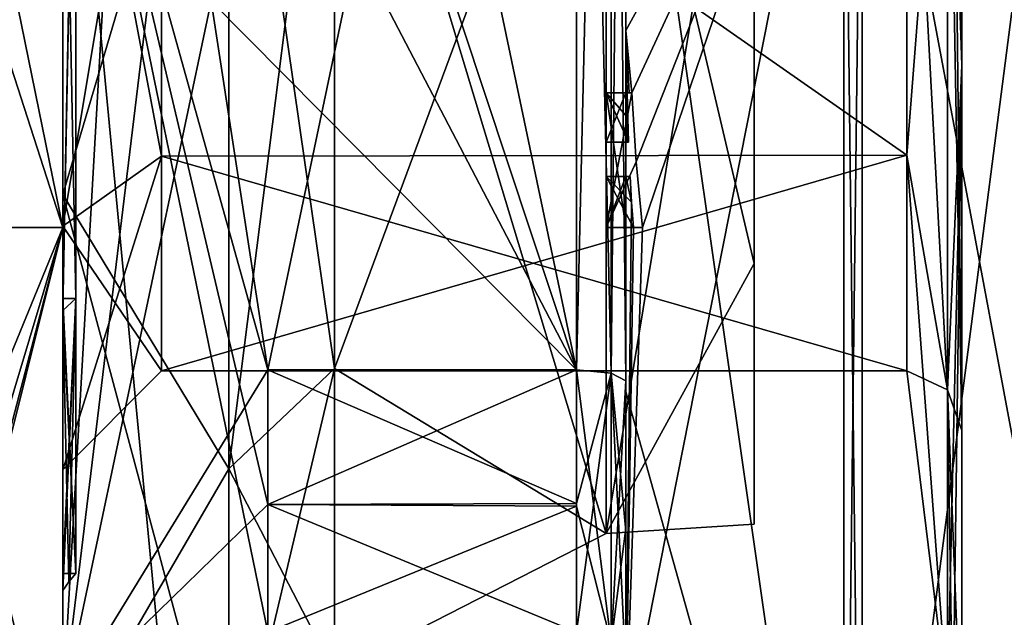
# Model space of a CAD drawing. Extents: x -23 to 700, y -1999 to -1.
# Tile 153 of 224: x -11 to -1, y -38 to -32. Entities that reach past the tile are written whole.
import ezdxf

# ---------------------------------------------------------------- set-up
doc = ezdxf.new("R2010")
doc.units = 0
doc.header["$LTSCALE"] = 5.485125
for name, color, linetype in [('1088', 7, 'CONTINUOUS'), ('1090', 7, 'CONTINUOUS'), ('1091', 7, 'CONTINUOUS'), ('1092', 7, 'CONTINUOUS'), ('1093', 7, 'CONTINUOUS'), ('1167', 7, 'CONTINUOUS'), ('1192', 7, 'CONTINUOUS'), ('1193', 7, 'CONTINUOUS'), ('1196', 7, 'CONTINUOUS'), ('1197', 7, 'CONTINUOUS'), ('1198', 7, 'CONTINUOUS'), ('1199', 7, 'CONTINUOUS'), ('1200', 7, 'CONTINUOUS'), ('1201', 7, 'CONTINUOUS'), ('1202', 7, 'CONTINUOUS'), ('1205', 7, 'CONTINUOUS'), ('1208', 7, 'CONTINUOUS'), ('1213', 7, 'CONTINUOUS'), ('1214', 7, 'CONTINUOUS'), ('1215', 7, 'CONTINUOUS'), ('1216', 7, 'CONTINUOUS'), ('1218', 7, 'CONTINUOUS'), ('1221', 7, 'CONTINUOUS'), ('1222', 7, 'CONTINUOUS'), ('1223', 7, 'CONTINUOUS'), ('1225', 7, 'CONTINUOUS'), ('1226', 7, 'CONTINUOUS'), ('1227', 7, 'CONTINUOUS'), ('1228', 7, 'CONTINUOUS'), ('1259', 7, 'CONTINUOUS'), ('1260', 7, 'CONTINUOUS'), ('1286', 7, 'CONTINUOUS'), ('1289', 7, 'CONTINUOUS'), ('1292', 7, 'CONTINUOUS'), ('1293', 7, 'CONTINUOUS'), ('1301', 7, 'CONTINUOUS'), ('1302', 7, 'CONTINUOUS'), ('1303', 7, 'CONTINUOUS'), ('1304', 7, 'CONTINUOUS'), ('1305', 7, 'CONTINUOUS'), ('1306', 7, 'CONTINUOUS'), ('1307', 7, 'CONTINUOUS'), ('1308', 7, 'CONTINUOUS'), ('1309', 7, 'CONTINUOUS'), ('1310', 7, 'CONTINUOUS'), ('1311', 7, 'CONTINUOUS'), ('1382', 7, 'CONTINUOUS'), ('1385', 7, 'CONTINUOUS'), ('1387', 7, 'CONTINUOUS'), ('1390', 7, 'CONTINUOUS')]:
    doc.layers.add(name, color=color, linetype=linetype)

msp = doc.modelspace()

# ---------------------------------------------------------------- linework, layer by layer
at = {"layer": '1088', "color": 7, "linetype": 'CONTINUOUS'}
for points in [[(-3.1, -28, 9), (-3.1, -34.3643, 6.3634), (-3.1, -28, 0.5), (-3.1, -28, 9)], [(-3.1, -34.3643, -6.3634), (-3.1, -28, -9), (-3.1, -34.3643, 6.3634), (-3.1, -34.3643, -6.3634)], [(-3.1, -34.3643, 6.3634), (-3.1, -28, -9), (-3.1, -28.5), (-3.1, -34.3643, 6.3634)], [(-3.1, -34.3643, 6.3634), (-3.1, -28.5), (-3.1, -28, 0.5), (-3.1, -34.3643, 6.3634)], [(-3.1, -36.9998), (-3.1, -34.3643, -6.3634), (-3.1, -34.3643, 6.3634), (-3.1, -36.9998)]]:
    msp.add_3dface(points, dxfattribs=at)
at = {"layer": '1090', "color": 7, "linetype": 'CONTINUOUS'}
for points in [[(-10.1, -21.9997, -10.392), (-10.1, -34.0003, -10.392), (-11.6, -26.6533, -11.9242), (-10.1, -21.9997, -10.392)], [(-11.6, -26.6533, -11.9242), (-10.1, -34.0003, -10.392), (-11.6, -29.3467, -11.9242), (-11.6, -26.6533, -11.9242)], [(-11.6, -29.3467, -11.9242), (-10.1, -34.0003, -10.392), (-11.6, -34.0001, -10.3923), (-11.6, -29.3467, -11.9242)], [(-10.1, -34.0003, -10.392), (-10.1, -40), (-11.6, -34.0001, -10.3923), (-10.1, -34.0003, -10.392)], [(-11.6, -34.0001, -10.3923), (-10.1, -40), (-11.6, -37.6533, -7.1284), (-11.6, -34.0001, -10.3923)], [(-10.1, -40), (-11.6, -39, -4.7958), (-11.6, -37.6533, -7.1284), (-10.1, -40)]]:
    msp.add_3dface(points, dxfattribs=at)
at = {"layer": '1091', "color": 7, "linetype": 'CONTINUOUS'}
for points in [[(-10.1, -21.9997, 10.392), (-11.6, -29.3467, 11.9242), (-10.1, -34.0003, 10.392), (-10.1, -21.9997, 10.392)], [(-11.6, -29.3467, 11.9242), (-11.6, -34.0001, 10.3923), (-10.1, -34.0003, 10.392), (-11.6, -29.3467, 11.9242)], [(-11.6, -34.0001, 10.3923), (-11.6, -37.6533, 7.1284), (-10.1, -34.0003, 10.392), (-11.6, -34.0001, 10.3923)], [(-11.6, -40), (-10.1, -40), (-10.1, -34.0003, 10.392), (-11.6, -40)], [(-11.6, -40), (-10.1, -34.0003, 10.392), (-11.6, -39.7472, 2.4495), (-11.6, -40)], [(-10.1, -34.0003, 10.392), (-11.6, -37.6533, 7.1284), (-11.6, -39, 4.7958), (-10.1, -34.0003, 10.392)], [(-11.6, -39.7472, 2.4495), (-10.1, -34.0003, 10.392), (-11.6, -39, 4.7958), (-11.6, -39.7472, 2.4495)]]:
    msp.add_3dface(points, dxfattribs=at)
at = {"layer": '1092', "color": 7, "linetype": 'CONTINUOUS'}
for points in [[(-10.1, -34.0003, -10.392), (-10.1, -21.9997, -10.392), (-10.1, -33.6649, -9.8111), (-10.1, -34.0003, -10.392)], [(-10.1, -21.9997, -10.392), (-10.1, -22.3351, -9.8111), (-10.1, -33.6649, -9.8111), (-10.1, -21.9997, -10.392)], [(-10.1, -21.9997, 10.392), (-10.1, -34.0003, 10.392), (-10.1, -22.3351, 9.8111), (-10.1, -21.9997, 10.392)], [(-10.1, -34.0003, 10.392), (-10.1, -33.6649, 9.8111), (-10.1, -22.3351, 9.8111), (-10.1, -34.0003, 10.392)], [(-10.1, -39.3292), (-10.1, -34.0003, -10.392), (-10.1, -33.6649, -9.8111), (-10.1, -39.3292)], [(-10.1, -34.0003, 10.392), (-10.1, -39.3292), (-10.1, -33.6649, 9.8111), (-10.1, -34.0003, 10.392)], [(-10.1, -40), (-10.1, -34.0003, -10.392), (-10.1, -39.3292), (-10.1, -40)], [(-10.1, -34.0003, 10.392), (-10.1, -40), (-10.1, -39.3292), (-10.1, -34.0003, 10.392)]]:
    msp.add_3dface(points, dxfattribs=at)
at = {"layer": '1093', "color": 7, "linetype": 'CONTINUOUS'}
for points in [[(-4.6, -28, 10.5), (-7.35, -28, 10.5), (-7.35, -35.4246, 7.4246), (-4.6, -28, 10.5)], [(-4.6, -37.0933, 5.25), (-4.6, -28, 10.5), (-7.35, -35.4246, 7.4246), (-4.6, -37.0933, 5.25)], [(-4.6, -28, -10.5), (-4.6, -37.0933, -5.25), (-7.35, -28, -10.5), (-4.6, -28, -10.5)], [(-7.35, -28, -10.5), (-4.6, -37.0933, -5.25), (-7.35, -35.4246, -7.4246), (-7.35, -28, -10.5)], [(-7.35, -38.5), (-4.6, -37.0933, 5.25), (-7.35, -35.4246, 7.4246), (-7.35, -38.5)], [(-7.35, -35.4246, -7.4246), (-4.6, -37.0933, -5.25), (-7.35, -38.5), (-7.35, -35.4246, -7.4246)], [(-4.6, -37.0933, -5.25), (-4.6, -37.0933, 5.25), (-7.35, -38.5), (-4.6, -37.0933, -5.25)]]:
    msp.add_3dface(points, dxfattribs=at)
at = {"layer": '1167', "color": 7, "linetype": 'CONTINUOUS'}
for points in [[(-3.1, -34.3643, 6.3634), (-3.1, -28, 9), (-4.6, -37.0933, 5.25), (-3.1, -34.3643, 6.3634)], [(-3.1, -28, 9), (-4.6, -28, 10.5), (-4.6, -37.0933, 5.25), (-3.1, -28, 9)], [(-3.1, -28, -9), (-3.1, -34.3643, -6.3634), (-4.6, -28, -10.5), (-3.1, -28, -9)], [(-3.1, -34.3643, -6.3634), (-4.6, -37.0933, -5.25), (-4.6, -28, -10.5), (-3.1, -34.3643, -6.3634)], [(-3.1, -34.3643, -6.3634), (-3.1, -36.9998), (-4.6, -37.0933, -5.25), (-3.1, -34.3643, -6.3634)], [(-3.1, -36.9998), (-3.1, -34.3643, 6.3634), (-4.6, -37.0933, 5.25), (-3.1, -36.9998)], [(-3.1, -36.9998), (-4.6, -37.0933, 5.25), (-4.6, -37.0933, -5.25), (-3.1, -36.9998)]]:
    msp.add_3dface(points, dxfattribs=at)
at = {"layer": '1192', "color": 7, "linetype": 'CONTINUOUS'}
for points in [[(-10.1, -22.3351, 9.8111), (-10.1, -33.6649, 9.8111), (-8.417, -28, 11.9361), (-10.1, -22.3351, 9.8111)], [(-8.417, -28, 11.9361), (-10.1, -33.6649, 9.8111), (-8.417, -36.4401, 8.4401), (-8.417, -28, 11.9361)], [(-7.35, -35.4246, 7.4246), (-7.35, -28, 10.5), (-8.417, -36.4401, 8.4401), (-7.35, -35.4246, 7.4246)], [(-7.35, -28, 10.5), (-8.417, -28, 11.9361), (-8.417, -36.4401, 8.4401), (-7.35, -28, 10.5)], [(-10.1, -33.6649, 9.8111), (-10.1, -39.3292), (-8.417, -36.4401, 8.4401), (-10.1, -33.6649, 9.8111)], [(-7.35, -38.5), (-7.35, -35.4246, 7.4246), (-8.417, -39.9361), (-7.35, -38.5)], [(-7.35, -35.4246, 7.4246), (-8.417, -36.4401, 8.4401), (-8.417, -39.9361), (-7.35, -35.4246, 7.4246)], [(-8.417, -36.4401, 8.4401), (-10.1, -39.3292), (-8.417, -39.9361), (-8.417, -36.4401, 8.4401)]]:
    msp.add_3dface(points, dxfattribs=at)
at = {"layer": '1193', "color": 7, "linetype": 'CONTINUOUS'}
for points in [[(-10.1, -33.6649, -9.8111), (-10.1, -22.3351, -9.8111), (-8.417, -28, -11.9361), (-10.1, -33.6649, -9.8111)], [(-8.417, -36.4401, -8.4401), (-10.1, -33.6649, -9.8111), (-8.417, -28, -11.9361), (-8.417, -36.4401, -8.4401)], [(-7.35, -28, -10.5), (-7.35, -35.4246, -7.4246), (-8.417, -28, -11.9361), (-7.35, -28, -10.5)], [(-7.35, -35.4246, -7.4246), (-8.417, -36.4401, -8.4401), (-8.417, -28, -11.9361), (-7.35, -35.4246, -7.4246)], [(-8.417, -39.9361), (-10.1, -39.3292), (-10.1, -33.6649, -9.8111), (-8.417, -39.9361)], [(-8.417, -39.9361), (-10.1, -33.6649, -9.8111), (-8.417, -36.4401, -8.4401), (-8.417, -39.9361)], [(-7.35, -35.4246, -7.4246), (-7.35, -38.5), (-8.417, -36.4401, -8.4401), (-7.35, -35.4246, -7.4246)], [(-7.35, -38.5), (-8.417, -39.9361), (-8.417, -36.4401, -8.4401), (-7.35, -38.5)]]:
    msp.add_3dface(points, dxfattribs=at)
at = {"layer": '1196', "color": 7, "linetype": 'CONTINUOUS'}
for points in [[(-10.1, -34.7175, 6.7175), (-10.1, -28, 9.5), (-10.1, -34.8386, 6.8379), (-10.1, -34.7175, 6.7175)], [(-10.1, -34.8386, 6.8379), (-10.1, -28, 9.5), (-10.1, -28, 9.6707), (-10.1, -34.8386, 6.8379)], [(-10.1, -28, -9.5), (-10.1, -34.7175, -6.7175), (-10.1, -28, -9.6707), (-10.1, -28, -9.5)], [(-10.1, -28, -9.6707), (-10.1, -34.7175, -6.7175), (-10.1, -34.8386, -6.8379), (-10.1, -28, -9.6707)], [(-10.1, -37.5), (-10.1, -34.7175, 6.7175), (-10.1, -34.8386, 6.8379), (-10.1, -37.5)], [(-10.1, -34.7175, -6.7175), (-10.1, -37.5), (-10.1, -34.8386, -6.8379), (-10.1, -34.7175, -6.7175)], [(-10.1, -34.8386, -6.8379), (-10.1, -37.5), (-10.1, -37.6708), (-10.1, -34.8386, -6.8379)], [(-10.1, -37.6708), (-10.1, -37.5), (-10.1, -34.8386, 6.8379), (-10.1, -37.6708)]]:
    msp.add_3dface(points, dxfattribs=at)
at = {"layer": '1197', "color": 7, "linetype": 'CONTINUOUS'}
for points in [[(-10.1, -34.7175, -6.7175), (-10.1, -28, -9.5), (-9.968, -34.7175, -6.7175), (-10.1, -34.7175, -6.7175)], [(-9.968, -34.7175, -6.7175), (-10.1, -28, -9.5), (-9.968, -28, -9.5), (-9.968, -34.7175, -6.7175)], [(-10.1, -37.5), (-10.1, -34.7175, -6.7175), (-9.968, -37.5), (-10.1, -37.5)], [(-9.968, -37.5), (-10.1, -34.7175, -6.7175), (-9.968, -34.7175, -6.7175), (-9.968, -37.5)]]:
    msp.add_3dface(points, dxfattribs=at)
at = {"layer": '1198', "color": 7, "linetype": 'CONTINUOUS'}
for points in [[(-10.1, -28, 9.5), (-10.1, -34.7175, 6.7175), (-9.968, -28, 9.5), (-10.1, -28, 9.5)], [(-9.968, -28, 9.5), (-10.1, -34.7175, 6.7175), (-9.968, -34.7175, 6.7175), (-9.968, -28, 9.5)], [(-10.1, -34.7175, 6.7175), (-10.1, -37.5), (-9.968, -34.7175, 6.7175), (-10.1, -34.7175, 6.7175)], [(-10.1, -37.5), (-9.968, -37.5), (-9.968, -34.7175, 6.7175), (-10.1, -37.5)]]:
    msp.add_3dface(points, dxfattribs=at)
at = {"layer": '1199', "color": 7, "linetype": 'CONTINUOUS'}
for points in [[(-10.1, -34.8386, 6.8379), (-10.1, -28, 9.6707), (-9.968, -34.7175, 6.7175), (-10.1, -34.8386, 6.8379)], [(-10.1, -28, 9.6707), (-9.968, -28, 9.5), (-9.968, -34.7175, 6.7175), (-10.1, -28, 9.6707)], [(-9.968, -37.5), (-10.1, -34.8386, 6.8379), (-9.968, -34.7175, 6.7175), (-9.968, -37.5)], [(-10.1, -37.6708), (-10.1, -34.8386, 6.8379), (-10.0371, -37.583), (-10.1, -37.6708)], [(-10.1, -34.8386, 6.8379), (-9.968, -37.5), (-10.0371, -37.583), (-10.1, -34.8386, 6.8379)]]:
    msp.add_3dface(points, dxfattribs=at)
at = {"layer": '1200', "color": 7, "linetype": 'CONTINUOUS'}
for points in [[(-10.1, -28, -9.6707), (-10.1, -34.8386, -6.8379), (-9.968, -28, -9.5), (-10.1, -28, -9.6707)], [(-10.1, -34.8386, -6.8379), (-9.968, -34.7175, -6.7175), (-9.968, -28, -9.5), (-10.1, -34.8386, -6.8379)], [(-10.1, -34.8386, -6.8379), (-10.1, -37.6708), (-9.968, -34.7175, -6.7175), (-10.1, -34.8386, -6.8379)], [(-9.968, -34.7175, -6.7175), (-10.1, -37.6708), (-10.0371, -37.583), (-9.968, -34.7175, -6.7175)], [(-9.968, -37.5), (-9.968, -34.7175, -6.7175), (-10.0371, -37.583), (-9.968, -37.5)]]:
    msp.add_3dface(points, dxfattribs=at)
at = {"layer": '1201', "linetype": 'CONTINUOUS'}
for points in [[(-10.1, -27.9993, 8.4499), (-10.1, -33.984, 5.9659), (-10.1, -38.8255, 6.2494), (-10.1, -27.9993, 8.4499)], [(-10.1, -28, 12.5), (-10.1, -27.9993, 8.4499), (-10.1, -38.8255, 6.2494), (-10.1, -28, 12.5)], [(-10.1, -28.0007, -8.4499), (-10.1, -28, -12.5), (-10.1, -38.8255, -6.2494), (-10.1, -28.0007, -8.4499)], [(-10.1, -33.985, -5.9649), (-10.1, -28.0007, -8.4499), (-10.1, -38.8255, -6.2494), (-10.1, -33.985, -5.9649)], [(-10.1, -33.984, 5.9659), (-10.1, -36.45), (-10.1, -38.8255, 6.2494), (-10.1, -33.984, 5.9659)], [(-10.1, -36.45), (-10.1, -33.985, -5.9649), (-10.1, -38.8255, -6.2494), (-10.1, -36.45)], [(-10.1, -38.8255, 6.2494), (-10.1, -36.45), (-10.1, -38.8255, -6.2494), (-10.1, -38.8255, 6.2494)]]:
    msp.add_3dface(points, dxfattribs=at)
at = {"layer": '1202', "linetype": 'CONTINUOUS'}
for points in [[(-8.0232, -20.5597, -15.95), (-4.9, -35.4403, -15.95), (-8.5978, -24.2917, -15.95), (-8.0232, -20.5597, -15.95)], [(-4.9, -20.5597, -15.95), (-4.9, -35.4403, -15.95), (-8.0232, -20.5597, -15.95), (-4.9, -20.5597, -15.95)], [(-8.5978, -24.2917, -15.95), (-4.9, -35.4403, -15.95), (-8.7857, -28, -15.95), (-8.5978, -24.2917, -15.95)], [(-8.7857, -28, -15.95), (-4.9, -35.4403, -15.95), (-8.5976, -31.7097, -15.95), (-8.7857, -28, -15.95)], [(-8.5976, -31.7097, -15.95), (-4.9, -35.4403, -15.95), (-8.0232, -35.4403, -15.95), (-8.5976, -31.7097, -15.95)]]:
    msp.add_3dface(points, dxfattribs=at)
at = {"layer": '1205', "linetype": 'CONTINUOUS'}
for points in [[(-8.0232, -35.4403, 15.95), (-4.9, -20.5597, 15.95), (-8.5978, -31.7083, 15.95), (-8.0232, -35.4403, 15.95)], [(-4.9, -35.4403, 15.95), (-4.9, -20.5597, 15.95), (-8.0232, -35.4403, 15.95), (-4.9, -35.4403, 15.95)]]:
    msp.add_3dface(points, dxfattribs=at)
at = {"layer": '1208', "linetype": 'CONTINUOUS'}
for points in [[(-4.4, -35.5503, 16.45), (-4.4, -21.7364, 16.5), (-4.4, -20.4497, 16.45), (-4.4, -35.5503, 16.45)], [(-4.4, -20.4497, -16.45), (-4.4, -29.0506, -16.5), (-4.4, -35.5503, -16.45), (-4.4, -20.4497, -16.45)], [(-4.4, -22.1297, 16.5), (-4.4, -21.7364, 16.5), (-4.4, -35.5503, 16.45), (-4.4, -22.1297, 16.5)], [(-4.4, -23.5648, 16.5), (-4.4, -22.1297, 16.5), (-4.4, -35.5503, 16.45), (-4.4, -23.5648, 16.5)], [(-4.4, -23.9582, 16.5), (-4.4, -23.5648, 16.5), (-4.4, -35.5503, 16.45), (-4.4, -23.9582, 16.5)], [(-4.4, -25.8781, 16.5), (-4.4, -23.9582, 16.5), (-4.4, -35.5503, 16.45), (-4.4, -25.8781, 16.5)], [(-4.4, -26.2268, 16.5), (-4.4, -25.8781, 16.5), (-4.4, -35.5503, 16.45), (-4.4, -26.2268, 16.5)], [(-4.4, -27.8639, 16.5), (-4.4, -26.2268, 16.5), (-4.4, -35.5503, 16.45), (-4.4, -27.8639, 16.5)], [(-4.4, -28.2828, 16.5), (-4.4, -27.8639, 16.5), (-4.4, -35.5503, 16.45), (-4.4, -28.2828, 16.5)], [(-4.4, -28.1257, -19.4998), (-4.4, -35.6608, -17.9321), (-4.4, -28.1257, -16.7828), (-4.4, -28.1257, -19.4998)], [(-4.4, -28.1257, -16.7828), (-4.4, -35.6608, -17.9321), (-4.4, -29.0506, -16.7828), (-4.4, -28.1257, -16.7828)], [(-4.4, -29.5882, 16.5), (-4.4, -28.2828, 16.5), (-4.4, -35.5503, 16.45), (-4.4, -29.5882, 16.5)], [(-4.4, -29.0506, -16.7828), (-4.4, -35.6608, -17.9321), (-4.4, -29.0506, -16.5), (-4.4, -29.0506, -16.7828)], [(-4.4, -29.0506, -16.5), (-4.4, -35.6608, -17.9321), (-4.4, -35.5503, -16.45), (-4.4, -29.0506, -16.5)], [(-4.4, -31.7888, 16.5), (-4.4, -29.5882, 16.5), (-4.4, -35.5503, 16.45), (-4.4, -31.7888, 16.5)], [(-4.4, -30.8597, 19.2892), (-4.4, -31.7888, 16.7828), (-4.4, -32.0042, 19.0844), (-4.4, -30.8597, 19.2892)], [(-4.4, -31.7888, 16.7828), (-4.4, -31.7888, 16.5), (-4.4, -32.6371, 16.5), (-4.4, -31.7888, 16.7828)], [(-4.4, -32.6371, 16.5), (-4.4, -31.7888, 16.5), (-4.4, -35.5503, 16.45), (-4.4, -32.6371, 16.5)], [(-4.4, -32.0042, 19.0844), (-4.4, -31.7888, 16.7828), (-4.4, -32.6371, 16.5), (-4.4, -32.0042, 19.0844)], [(-4.4, -33.1347, 18.8118), (-4.4, -32.0042, 19.0844), (-4.4, -33.1347, 16.804), (-4.4, -33.1347, 18.8118)], [(-4.4, -33.1347, 16.804), (-4.4, -32.0042, 19.0844), (-4.4, -32.6371, 16.804), (-4.4, -33.1347, 16.804)], [(-4.4, -32.6371, 16.804), (-4.4, -32.0042, 19.0844), (-4.4, -32.6371, 16.5), (-4.4, -32.6371, 16.804)], [(-4.4, -34, 16.5), (-4.4, -32.6371, 16.5), (-4.4, -35.5503, 16.45), (-4.4, -34, 16.5)], [(-4.4, -33.4833, 16.804), (-4.4, -34, 16.804), (-4.4, -33.4833, 18.7132), (-4.4, -33.4833, 16.804)], [(-4.4, -33.4833, 18.7132), (-4.4, -34, 16.804), (-4.4, -35.5503, 16.45), (-4.4, -33.4833, 18.7132)], [(-4.4, -39.1573, 15.9926), (-4.4, -33.4833, 18.7132), (-4.4, -38.471, 14.7638), (-4.4, -39.1573, 15.9926)], [(-4.4, -38.471, 14.7638), (-4.4, -33.4833, 18.7132), (-4.4, -37.0705, 15.663), (-4.4, -38.471, 14.7638)], [(-4.4, -37.0705, 15.663), (-4.4, -33.4833, 18.7132), (-4.4, -35.5503, 16.45), (-4.4, -37.0705, 15.663)], [(-4.4, -34, 16.804), (-4.4, -34, 16.5), (-4.4, -35.5503, 16.45), (-4.4, -34, 16.804)], [(-4.4, -35.5503, -16.45), (-4.4, -35.6608, -17.9321), (-4.4, -37.0392, -15.6813), (-4.4, -35.5503, -16.45)], [(-4.4, -35.6608, -17.9321), (-4.4, -42.0038, -13.5699), (-4.4, -37.0392, -15.6813), (-4.4, -35.6608, -17.9321)], [(-4.4, -37.0392, -15.6813), (-4.4, -42.0038, -13.5699), (-4.4, -38.471, -14.7638), (-4.4, -37.0392, -15.6813)]]:
    msp.add_3dface(points, dxfattribs=at)
at = {"layer": '1213', "linetype": 'CONTINUOUS'}
for points in [[(-2.1949, -43.544, -15.544), (-4.4, -28.1257, -19.4998), (-2.1949, -28, -21.9825), (-2.1949, -43.544, -15.544)], [(-4.4, -35.6608, -17.9321), (-4.4, -28.1257, -19.4998), (-2.1949, -43.544, -15.544), (-4.4, -35.6608, -17.9321)], [(-4.4, -42.0038, -13.5699), (-4.4, -35.6608, -17.9321), (-2.1949, -43.544, -15.544), (-4.4, -42.0038, -13.5699)]]:
    msp.add_3dface(points, dxfattribs=at)
at = {"layer": '1214', "linetype": 'CONTINUOUS'}
for points in [[(-2.1949, -28, 21.9825), (-4.4, -32.0042, 19.0844), (-4.3401, -32.6371, 19.5), (-2.1949, -28, 21.9825)], [(-4.4, -32.0042, 19.0844), (-2.1949, -28, 21.9825), (-4.3913, -30.8597, 19.5), (-4.4, -32.0042, 19.0844)], [(-2.1949, -28, 21.9825), (-4.4, -39.1573, 15.9926), (-2.1949, -43.544, 15.544), (-2.1949, -28, 21.9825)], [(-4.4, -39.1573, 15.9926), (-2.1949, -28, 21.9825), (-4.2315, -34, 19.5), (-4.4, -39.1573, 15.9926)], [(-4.2952, -33.3336, 19.5), (-2.1949, -28, 21.9825), (-4.3401, -32.6371, 19.5), (-4.2952, -33.3336, 19.5)], [(-4.2315, -34, 19.5), (-2.1949, -28, 21.9825), (-4.2952, -33.3336, 19.5), (-4.2315, -34, 19.5)], [(-4.4, -30.8597, 19.2892), (-4.4, -32.0042, 19.0844), (-4.3913, -30.8597, 19.5), (-4.4, -30.8597, 19.2892)], [(-4.4, -32.0042, 19.0844), (-4.4, -33.1347, 18.8118), (-4.3877, -32.6371, 19.196), (-4.4, -32.0042, 19.0844)], [(-4.3401, -32.6371, 19.5), (-4.4, -32.0042, 19.0844), (-4.3683, -32.6371, 19.3488), (-4.3401, -32.6371, 19.5)], [(-4.3683, -32.6371, 19.3488), (-4.4, -32.0042, 19.0844), (-4.3877, -32.6371, 19.196), (-4.3683, -32.6371, 19.3488)], [(-4.3877, -32.6371, 19.196), (-4.4, -33.1347, 18.8118), (-4.3809, -32.8877, 19.196), (-4.3877, -32.6371, 19.196)], [(-4.3809, -32.8877, 19.196), (-4.4, -33.1347, 18.8118), (-4.3931, -33.1347, 19.0046), (-4.3809, -32.8877, 19.196)], [(-4.3723, -33.1347, 19.196), (-4.3809, -32.8877, 19.196), (-4.3931, -33.1347, 19.0046), (-4.3723, -33.1347, 19.196)], [(-4.4, -33.4833, 18.7132), (-4.4, -39.1573, 15.9926), (-4.3417, -33.7438, 19.196), (-4.4, -33.4833, 18.7132)], [(-4.3891, -33.4833, 18.956), (-4.4, -33.4833, 18.7132), (-4.3566, -33.4833, 19.196), (-4.3891, -33.4833, 18.956)], [(-4.3566, -33.4833, 19.196), (-4.4, -33.4833, 18.7132), (-4.3417, -33.7438, 19.196), (-4.3566, -33.4833, 19.196)], [(-4.3417, -33.7438, 19.196), (-4.4, -39.1573, 15.9926), (-4.324, -34, 19.196), (-4.3417, -33.7438, 19.196)], [(-4.324, -34, 19.196), (-4.4, -39.1573, 15.9926), (-4.2315, -34, 19.5), (-4.324, -34, 19.196)], [(-4.2821, -34, 19.3497), (-4.324, -34, 19.196), (-4.2315, -34, 19.5), (-4.2821, -34, 19.3497)]]:
    msp.add_3dface(points, dxfattribs=at)
at = {"layer": '1215', "linetype": 'CONTINUOUS'}
for points in [[(0, -38.7214, 18.5712), (0, -28, 21.4438), (-2.0094, -43.535, 15.535), (0, -38.7214, 18.5712)], [(-2.0094, -43.535, 15.535), (0, -28, 21.4438), (-2.0094, -28, 21.9698), (-2.0094, -43.535, 15.535)]]:
    msp.add_3dface(points, dxfattribs=at)
at = {"layer": '1216', "linetype": 'CONTINUOUS'}
for points in [[(0, -28, -21.4438), (0, -38.7214, -18.5712), (-2.0094, -28, -21.9698), (0, -28, -21.4438)], [(-2.0094, -28, -21.9698), (0, -38.7214, -18.5712), (-2.0094, -43.535, -15.535), (-2.0094, -28, -21.9698)]]:
    msp.add_3dface(points, dxfattribs=at)
at = {"layer": '1218', "linetype": 'CONTINUOUS'}
for points in [[(-1.5562, -28, -7.45), (-1.5562, -33.2679, -5.2679), (-1.1443, -28, -10.8047), (-1.5562, -28, -7.45)], [(-1.1443, -28, -10.8047), (-1.5562, -33.2679, -5.2679), (-1.1443, -35.64, -7.6401), (-1.1443, -28, -10.8047)], [(-1.5562, -33.2679, 5.2679), (-1.5562, -28, 7.45), (-1.1443, -35.64, 7.6401), (-1.5562, -33.2679, 5.2679)], [(-1.5562, -28, 7.45), (-1.1443, -28, 10.8047), (-1.1443, -35.64, 7.6401), (-1.5562, -28, 7.45)], [(-1.5562, -33.2679, -5.2679), (-1.5562, -35.45), (-1.1443, -35.64, -7.6401), (-1.5562, -33.2679, -5.2679)], [(-1.5562, -35.45), (-1.5562, -33.2679, 5.2679), (-1.1443, -38.8047), (-1.5562, -35.45)], [(-1.1443, -38.8047), (-1.5562, -33.2679, 5.2679), (-1.1443, -35.64, 7.6401), (-1.1443, -38.8047)], [(-1.1443, -35.64, -7.6401), (-1.5562, -35.45), (-1.1443, -38.8047), (-1.1443, -35.64, -7.6401)]]:
    msp.add_3dface(points, dxfattribs=at)
at = {"layer": '1221', "linetype": 'CONTINUOUS'}
for points in [[(-2.1949, -43.544, -15.544), (-2.1949, -28, -21.9825), (-2.0094, -43.535, -15.535), (-2.1949, -43.544, -15.544)], [(-2.1949, -28, -21.9825), (-2.0094, -28, -21.9698), (-2.0094, -43.535, -15.535), (-2.1949, -28, -21.9825)]]:
    msp.add_3dface(points, dxfattribs=at)
at = {"layer": '1222', "linetype": 'CONTINUOUS'}
for points in [[(-2.1949, -28, 21.9825), (-2.1949, -43.544, 15.544), (-2.0094, -28, 21.9698), (-2.1949, -28, 21.9825)], [(-2.1949, -43.544, 15.544), (-2.0094, -43.535, 15.535), (-2.0094, -28, 21.9698), (-2.1949, -43.544, 15.544)]]:
    msp.add_3dface(points, dxfattribs=at)
at = {"layer": '1223', "linetype": 'CONTINUOUS'}
for points in [[(-10.1, -38.8255, -6.2494), (-10.1, -28, -12.5), (-8.7857, -41.8131, -7.975), (-10.1, -38.8255, -6.2494)], [(-10.1, -28, -12.5), (-8.5976, -31.7097, -15.95), (-8.0232, -35.4403, -15.95), (-10.1, -28, -12.5)], [(-10.1, -28, -12.5), (-8.0232, -35.4403, -15.95), (-8.0232, -36.8, -15.242), (-10.1, -28, -12.5)], [(-10.1, -28, -12.5), (-8.0232, -38.093, -14.4185), (-8.7857, -41.8131, -7.975), (-10.1, -28, -12.5)], [(-8.0232, -38.093, -14.4185), (-10.1, -28, -12.5), (-8.0232, -36.8, -15.242), (-8.0232, -38.093, -14.4185)], [(-10.1, -28, 12.5), (-10.1, -38.8255, 6.2494), (-9.4827, -28, 14.2402), (-10.1, -28, 12.5)], [(-10.1, -38.8255, 6.2494), (-8.5978, -31.7083, 15.95), (-8.7857, -28, 15.95), (-10.1, -38.8255, 6.2494)], [(-10.1, -38.8255, 6.2494), (-8.7857, -28, 15.95), (-9.4827, -28, 14.2402), (-10.1, -38.8255, 6.2494)], [(-10.1, -38.8255, 6.2494), (-8.0232, -35.4403, 15.95), (-8.5978, -31.7083, 15.95), (-10.1, -38.8255, 6.2494)], [(-8.0232, -35.4403, 15.95), (-10.1, -38.8255, 6.2494), (-8.0232, -36.8, 15.242), (-8.0232, -35.4403, 15.95)], [(-10.1, -38.8255, 6.2494), (-8.0232, -38.093, 14.4185), (-8.0232, -36.8, 15.242), (-10.1, -38.8255, 6.2494)]]:
    msp.add_3dface(points, dxfattribs=at)
at = {"layer": '1225', "linetype": 'CONTINUOUS'}
for points in [[(-1.5562, -33.2679, -5.2679), (-1.5562, -28, -7.45), (-9.1, -28.0008, -7.45), (-1.5562, -33.2679, -5.2679)], [(-9.1, -33.2768, -5.2591), (-1.5562, -33.2679, -5.2679), (-9.1, -28.0008, -7.45), (-9.1, -33.2768, -5.2591)], [(-1.5562, -35.45), (-1.5562, -33.2679, -5.2679), (-9.1, -35.45), (-1.5562, -35.45)], [(-9.1, -35.45), (-1.5562, -33.2679, -5.2679), (-9.1, -33.2768, -5.2591), (-9.1, -35.45)]]:
    msp.add_3dface(points, dxfattribs=at)
at = {"layer": '1226', "linetype": 'CONTINUOUS'}
for points in [[(-9.1, -33.2756, 5.2603), (-9.1, -27.9992, 7.45), (-1.5562, -33.2679, 5.2679), (-9.1, -33.2756, 5.2603)], [(-1.5562, -33.2679, 5.2679), (-9.1, -27.9992, 7.45), (-1.5562, -28, 7.45), (-1.5562, -33.2679, 5.2679)], [(-1.5562, -35.45), (-9.1, -33.2756, 5.2603), (-1.5562, -33.2679, 5.2679), (-1.5562, -35.45)], [(-1.5562, -35.45), (-9.1, -35.45), (-9.1, -33.2756, 5.2603), (-1.5562, -35.45)]]:
    msp.add_3dface(points, dxfattribs=at)
at = {"layer": '1227', "linetype": 'CONTINUOUS'}
for points in [[(-10.1, -28.0007, -8.4499), (-10.1, -33.985, -5.9649), (-9.1, -28.0008, -7.45), (-10.1, -28.0007, -8.4499)], [(-10.1, -33.985, -5.9649), (-9.1, -33.2768, -5.2591), (-9.1, -28.0008, -7.45), (-10.1, -33.985, -5.9649)], [(-10.1, -33.985, -5.9649), (-10.1, -36.45), (-9.1, -33.2768, -5.2591), (-10.1, -33.985, -5.9649)], [(-10.1, -36.45), (-9.1, -35.45), (-9.1, -33.2768, -5.2591), (-10.1, -36.45)]]:
    msp.add_3dface(points, dxfattribs=at)
at = {"layer": '1228', "linetype": 'CONTINUOUS'}
for points in [[(-10.1, -27.9993, 8.4499), (-9.1, -27.9992, 7.45), (-9.1, -33.2756, 5.2603), (-10.1, -27.9993, 8.4499)], [(-10.1, -33.984, 5.9659), (-10.1, -27.9993, 8.4499), (-9.1, -33.2756, 5.2603), (-10.1, -33.984, 5.9659)], [(-9.1, -35.45), (-10.1, -33.984, 5.9659), (-9.1, -33.2756, 5.2603), (-9.1, -35.45)], [(-10.1, -36.45), (-10.1, -33.984, 5.9659), (-9.1, -35.45), (-10.1, -36.45)]]:
    msp.add_3dface(points, dxfattribs=at)
at = {"layer": '1259', "linetype": 'CONTINUOUS'}
for points in [[(-4.6, -32.6371, 19.5), (-4.6, -32.6371, 19.196), (-4.6, -33.1347, 19.196), (-4.6, -32.6371, 19.5)], [(-4.6, -34, 19.5), (-4.6, -32.6371, 19.5), (-4.6, -34, 19.196), (-4.6, -34, 19.5)], [(-4.6, -34, 19.196), (-4.6, -32.6371, 19.5), (-4.6, -33.4833, 19.196), (-4.6, -34, 19.196)], [(-4.6, -33.4833, 19.196), (-4.6, -32.6371, 19.5), (-4.6, -33.1347, 19.196), (-4.6, -33.4833, 19.196)], [(-4.6, -32.6371, 16.5), (-4.6, -34, 16.5), (-4.6, -32.6371, 16.804), (-4.6, -32.6371, 16.5)], [(-4.6, -32.6371, 16.804), (-4.6, -34, 16.5), (-4.6, -33.1347, 16.804), (-4.6, -32.6371, 16.804)], [(-4.6, -33.4833, 16.804), (-4.6, -33.4833, 19.196), (-4.6, -33.1347, 19.196), (-4.6, -33.4833, 16.804)], [(-4.6, -34, 16.5), (-4.6, -33.4833, 16.804), (-4.6, -33.1347, 16.804), (-4.6, -34, 16.5)], [(-4.6, -33.1347, 16.804), (-4.6, -33.4833, 16.804), (-4.6, -33.1347, 19.196), (-4.6, -33.1347, 16.804)], [(-4.6, -34, 16.804), (-4.6, -33.4833, 16.804), (-4.6, -34, 16.5), (-4.6, -34, 16.804)]]:
    msp.add_3dface(points, dxfattribs=at)
at = {"layer": '1260', "linetype": 'CONTINUOUS'}
for points in [[(-4.3401, -32.6371, 19.5), (-4.3683, -32.6371, 19.3488), (-4.6, -32.6371, 19.5), (-4.3401, -32.6371, 19.5)], [(-4.3683, -32.6371, 19.3488), (-4.3877, -32.6371, 19.196), (-4.6, -32.6371, 19.5), (-4.3683, -32.6371, 19.3488)], [(-4.3877, -32.6371, 19.196), (-4.6, -32.6371, 19.196), (-4.6, -32.6371, 19.5), (-4.3877, -32.6371, 19.196)]]:
    msp.add_3dface(points, dxfattribs=at)
at = {"layer": '1286', "linetype": 'CONTINUOUS'}
for points in [[(-4.549, -20.5279, 16.094), (-4.9, -20.5597, 15.95), (-4.549, -35.4721, 16.094), (-4.549, -20.5279, 16.094)], [(-4.4, -35.5503, 16.45), (-4.4, -20.4497, 16.45), (-4.549, -20.5279, 16.094), (-4.4, -35.5503, 16.45)], [(-4.4, -35.5503, 16.45), (-4.549, -20.5279, 16.094), (-4.549, -35.4721, 16.094), (-4.4, -35.5503, 16.45)], [(-4.9, -20.5597, 15.95), (-4.9, -35.4403, 15.95), (-4.549, -35.4721, 16.094), (-4.9, -20.5597, 15.95)]]:
    msp.add_3dface(points, dxfattribs=at)
at = {"layer": '1289', "linetype": 'CONTINUOUS'}
for points in [[(-4.9, -35.4403, -15.95), (-4.9, -20.5597, -15.95), (-4.549, -20.5279, -16.094), (-4.9, -35.4403, -15.95)], [(-4.549, -35.4721, -16.094), (-4.9, -35.4403, -15.95), (-4.549, -20.5279, -16.094), (-4.549, -35.4721, -16.094)], [(-4.4, -20.4497, -16.45), (-4.4, -35.5503, -16.45), (-4.549, -35.4721, -16.094), (-4.4, -20.4497, -16.45)], [(-4.4, -20.4497, -16.45), (-4.549, -35.4721, -16.094), (-4.549, -20.5279, -16.094), (-4.4, -20.4497, -16.45)]]:
    msp.add_3dface(points, dxfattribs=at)
at = {"layer": '1292', "linetype": 'CONTINUOUS'}
for points in [[(-1, -19.9478, -8.0522), (-1.1443, -28, -10.8047), (-1, -32.3586, -10.5205), (-1, -19.9478, -8.0522)], [(-1.1443, -28, -10.8047), (-1.1443, -35.64, -7.6401), (-1, -32.3586, -10.5205), (-1.1443, -28, -10.8047)], [(-1.1443, -35.64, -7.6401), (-1.1443, -38.8047), (-1, -32.3586, -10.5205), (-1.1443, -35.64, -7.6401)], [(-1.1443, -38.8047), (-1.0897, -39.1005, 0), (-1, -32.3586, -10.5205), (-1.1443, -38.8047)], [(-1.0897, -39.1005, 0), (-1, -39.3877, 0), (-1, -32.3586, -10.5205), (-1.0897, -39.1005, 0)]]:
    msp.add_3dface(points, dxfattribs=at)
at = {"layer": '1293', "linetype": 'CONTINUOUS'}
for points in [[(-1.1443, -35.64, 7.6401), (-1.1443, -28, 10.8047), (-1, -36.0523, 8.0523), (-1.1443, -35.64, 7.6401)], [(-1, -36.0523, 8.0523), (-1.1443, -28, 10.8047), (-1.0897, -28, 11.1005), (-1, -36.0523, 8.0523)], [(-1, -28, 11.3877), (-1, -36.0523, 8.0523), (-1.0897, -28, 11.1005), (-1, -28, 11.3877)], [(-1.1443, -38.8047), (-1.1443, -35.64, 7.6401), (-1.0897, -39.1005, 0), (-1.1443, -38.8047)], [(-1, -39.3877, 0), (-1.1443, -35.64, 7.6401), (-1, -36.0523, 8.0523), (-1, -39.3877, 0)], [(-1.1443, -35.64, 7.6401), (-1, -39.3877, 0), (-1.0897, -39.1005, 0), (-1.1443, -35.64, 7.6401)]]:
    msp.add_3dface(points, dxfattribs=at)
at = {"layer": '1301', "linetype": 'CONTINUOUS'}
for points in [[(-4.3877, -32.6371, 19.196), (-4.3809, -32.8877, 19.196), (-4.6, -32.6371, 19.196), (-4.3877, -32.6371, 19.196)], [(-4.3809, -32.8877, 19.196), (-4.3723, -33.1347, 19.196), (-4.6, -32.6371, 19.196), (-4.3809, -32.8877, 19.196)], [(-4.6, -32.6371, 19.196), (-4.3723, -33.1347, 19.196), (-4.6, -33.1347, 19.196), (-4.6, -32.6371, 19.196)]]:
    msp.add_3dface(points, dxfattribs=at)
at = {"layer": '1302', "linetype": 'CONTINUOUS'}
for points in [[(-4.4, -33.1347, 18.8118), (-4.4, -33.1347, 16.804), (-4.6, -33.1347, 19.196), (-4.4, -33.1347, 18.8118)], [(-4.3931, -33.1347, 19.0046), (-4.4, -33.1347, 18.8118), (-4.6, -33.1347, 19.196), (-4.3931, -33.1347, 19.0046)], [(-4.4, -33.1347, 16.804), (-4.6, -33.1347, 16.804), (-4.6, -33.1347, 19.196), (-4.4, -33.1347, 16.804)], [(-4.3723, -33.1347, 19.196), (-4.3931, -33.1347, 19.0046), (-4.6, -33.1347, 19.196), (-4.3723, -33.1347, 19.196)]]:
    msp.add_3dface(points, dxfattribs=at)
at = {"layer": '1303', "linetype": 'CONTINUOUS'}
for points in [[(-4.4, -33.1347, 16.804), (-4.4, -32.6371, 16.804), (-4.6, -33.1347, 16.804), (-4.4, -33.1347, 16.804)], [(-4.4, -32.6371, 16.804), (-4.6, -32.6371, 16.804), (-4.6, -33.1347, 16.804), (-4.4, -32.6371, 16.804)]]:
    msp.add_3dface(points, dxfattribs=at)
at = {"layer": '1304', "linetype": 'CONTINUOUS'}
for points in [[(-4.4, -32.6371, 16.804), (-4.4, -32.6371, 16.5), (-4.6, -32.6371, 16.804), (-4.4, -32.6371, 16.804)], [(-4.4, -32.6371, 16.5), (-4.6, -32.6371, 16.5), (-4.6, -32.6371, 16.804), (-4.4, -32.6371, 16.5)]]:
    msp.add_3dface(points, dxfattribs=at)
at = {"layer": '1305', "linetype": 'CONTINUOUS'}
for points in [[(-4.4, -32.6371, 16.5), (-4.4, -34, 16.5), (-4.6, -32.6371, 16.5), (-4.4, -32.6371, 16.5)], [(-4.4, -34, 16.5), (-4.6, -34, 16.5), (-4.6, -32.6371, 16.5), (-4.4, -34, 16.5)]]:
    msp.add_3dface(points, dxfattribs=at)
at = {"layer": '1306', "linetype": 'CONTINUOUS'}
for points in [[(-4.4, -34, 16.5), (-4.4, -34, 16.804), (-4.6, -34, 16.5), (-4.4, -34, 16.5)], [(-4.4, -34, 16.804), (-4.6, -34, 16.804), (-4.6, -34, 16.5), (-4.4, -34, 16.804)]]:
    msp.add_3dface(points, dxfattribs=at)
at = {"layer": '1307', "linetype": 'CONTINUOUS'}
for points in [[(-4.4, -34, 16.804), (-4.4, -33.4833, 16.804), (-4.6, -34, 16.804), (-4.4, -34, 16.804)], [(-4.4, -33.4833, 16.804), (-4.6, -33.4833, 16.804), (-4.6, -34, 16.804), (-4.4, -33.4833, 16.804)]]:
    msp.add_3dface(points, dxfattribs=at)
at = {"layer": '1308', "linetype": 'CONTINUOUS'}
for points in [[(-4.4, -33.4833, 16.804), (-4.4, -33.4833, 18.7132), (-4.6, -33.4833, 16.804), (-4.4, -33.4833, 16.804)], [(-4.4, -33.4833, 18.7132), (-4.3891, -33.4833, 18.956), (-4.6, -33.4833, 16.804), (-4.4, -33.4833, 18.7132)], [(-4.3891, -33.4833, 18.956), (-4.3566, -33.4833, 19.196), (-4.6, -33.4833, 19.196), (-4.3891, -33.4833, 18.956)], [(-4.3891, -33.4833, 18.956), (-4.6, -33.4833, 19.196), (-4.6, -33.4833, 16.804), (-4.3891, -33.4833, 18.956)]]:
    msp.add_3dface(points, dxfattribs=at)
at = {"layer": '1309', "linetype": 'CONTINUOUS'}
for points in [[(-4.3566, -33.4833, 19.196), (-4.3417, -33.7438, 19.196), (-4.6, -33.4833, 19.196), (-4.3566, -33.4833, 19.196)], [(-4.3417, -33.7438, 19.196), (-4.324, -34, 19.196), (-4.6, -33.4833, 19.196), (-4.3417, -33.7438, 19.196)], [(-4.324, -34, 19.196), (-4.6, -34, 19.196), (-4.6, -33.4833, 19.196), (-4.324, -34, 19.196)]]:
    msp.add_3dface(points, dxfattribs=at)
at = {"layer": '1310', "linetype": 'CONTINUOUS'}
for points in [[(-4.324, -34, 19.196), (-4.2821, -34, 19.3497), (-4.6, -34, 19.5), (-4.324, -34, 19.196)], [(-4.324, -34, 19.196), (-4.6, -34, 19.5), (-4.6, -34, 19.196), (-4.324, -34, 19.196)], [(-4.2821, -34, 19.3497), (-4.2315, -34, 19.5), (-4.6, -34, 19.5), (-4.2821, -34, 19.3497)]]:
    msp.add_3dface(points, dxfattribs=at)
at = {"layer": '1311', "linetype": 'CONTINUOUS'}
for points in [[(-4.2952, -33.3336, 19.5), (-4.3401, -32.6371, 19.5), (-4.6, -34, 19.5), (-4.2952, -33.3336, 19.5)], [(-4.3401, -32.6371, 19.5), (-4.6, -32.6371, 19.5), (-4.6, -34, 19.5), (-4.3401, -32.6371, 19.5)], [(-4.2315, -34, 19.5), (-4.2952, -33.3336, 19.5), (-4.6, -34, 19.5), (-4.2315, -34, 19.5)]]:
    msp.add_3dface(points, dxfattribs=at)
at = {"layer": '1382', "linetype": 'CONTINUOUS'}
for points in [[(-8.0232, -35.4403, -15.95), (-4.9, -35.4403, -15.95), (-4.9, -36.7905, -15.2475), (-8.0232, -35.4403, -15.95)], [(-8.0232, -36.8, -15.242), (-8.0232, -35.4403, -15.95), (-4.9, -36.7905, -15.2475), (-8.0232, -36.8, -15.242)], [(-4.9, -35.4403, 15.95), (-8.0232, -35.4403, 15.95), (-8.0232, -36.8, 15.242), (-4.9, -35.4403, 15.95)], [(-4.9, -35.4403, 15.95), (-8.0232, -36.8, 15.242), (-4.9, -36.8189, 15.2311), (-4.9, -35.4403, 15.95)], [(-4.9, -38.093, -14.4185), (-8.0232, -36.8, -15.242), (-4.9, -36.7905, -15.2475), (-4.9, -38.093, -14.4185)], [(-4.9, -38.093, -14.4185), (-8.0232, -38.093, -14.4185), (-8.0232, -36.8, -15.242), (-4.9, -38.093, -14.4185)], [(-8.0232, -36.8, 15.242), (-8.0232, -38.093, 14.4185), (-4.9, -36.8189, 15.2311), (-8.0232, -36.8, 15.242)], [(-8.0232, -38.093, 14.4185), (-4.9, -38.093, 14.4185), (-4.9, -36.8189, 15.2311), (-8.0232, -38.093, 14.4185)]]:
    msp.add_3dface(points, dxfattribs=at)
at = {"layer": '1385', "linetype": 'CONTINUOUS'}
for points in [[(-4.9, -36.7905, -15.2475), (-4.9, -35.4403, -15.95), (-4.549, -35.4721, -16.094), (-4.9, -36.7905, -15.2475)], [(-4.9, -38.093, -14.4185), (-4.9, -36.7905, -15.2475), (-4.549, -35.4721, -16.094), (-4.9, -38.093, -14.4185)], [(-4.549, -38.2017, -14.518), (-4.9, -38.093, -14.4185), (-4.549, -35.4721, -16.094), (-4.549, -38.2017, -14.518)], [(-4.4, -35.5503, -16.45), (-4.549, -38.2017, -14.518), (-4.549, -35.4721, -16.094), (-4.4, -35.5503, -16.45)], [(-4.4, -35.5503, -16.45), (-4.4, -37.0392, -15.6813), (-4.549, -38.2017, -14.518), (-4.4, -35.5503, -16.45)], [(-4.4, -37.0392, -15.6813), (-4.4, -38.471, -14.7638), (-4.549, -38.2017, -14.518), (-4.4, -37.0392, -15.6813)]]:
    msp.add_3dface(points, dxfattribs=at)
at = {"layer": '1387', "linetype": 'CONTINUOUS'}
for points in [[(-4.9, -35.4403, 15.95), (-4.9, -36.8189, 15.2311), (-4.549, -38.2017, 14.518), (-4.9, -35.4403, 15.95)], [(-4.549, -35.4721, 16.094), (-4.9, -35.4403, 15.95), (-4.549, -38.2017, 14.518), (-4.549, -35.4721, 16.094)], [(-4.4, -38.471, 14.7638), (-4.4, -37.0705, 15.663), (-4.549, -35.4721, 16.094), (-4.4, -38.471, 14.7638)], [(-4.4, -38.471, 14.7638), (-4.549, -35.4721, 16.094), (-4.549, -38.2017, 14.518), (-4.4, -38.471, 14.7638)], [(-4.4, -37.0705, 15.663), (-4.4, -35.5503, 16.45), (-4.549, -35.4721, 16.094), (-4.4, -37.0705, 15.663)], [(-4.9, -36.8189, 15.2311), (-4.9, -38.093, 14.4185), (-4.549, -38.2017, 14.518), (-4.9, -36.8189, 15.2311)]]:
    msp.add_3dface(points, dxfattribs=at)
at = {"layer": '1390', "linetype": 'CONTINUOUS'}
for points in [[(-1, -39.3877, 0), (-1, -36.0523, 8.0523), (-1, -17.4795, 4.3586), (-1, -39.3877, 0)], [(-1, -39.3877, 0), (-1, -17.4795, 4.3586), (-1, -19.9478, -8.0522), (-1, -39.3877, 0)], [(-1, -36.0523, 8.0523), (-1, -28, 11.3877), (-1, -17.4795, 4.3586), (-1, -36.0523, 8.0523)], [(-1, -39.3877, 0), (-1, -19.9478, -8.0522), (-1, -32.3586, -10.5205), (-1, -39.3877, 0)]]:
    msp.add_3dface(points, dxfattribs=at)

doc.saveas('drawing.dxf')
